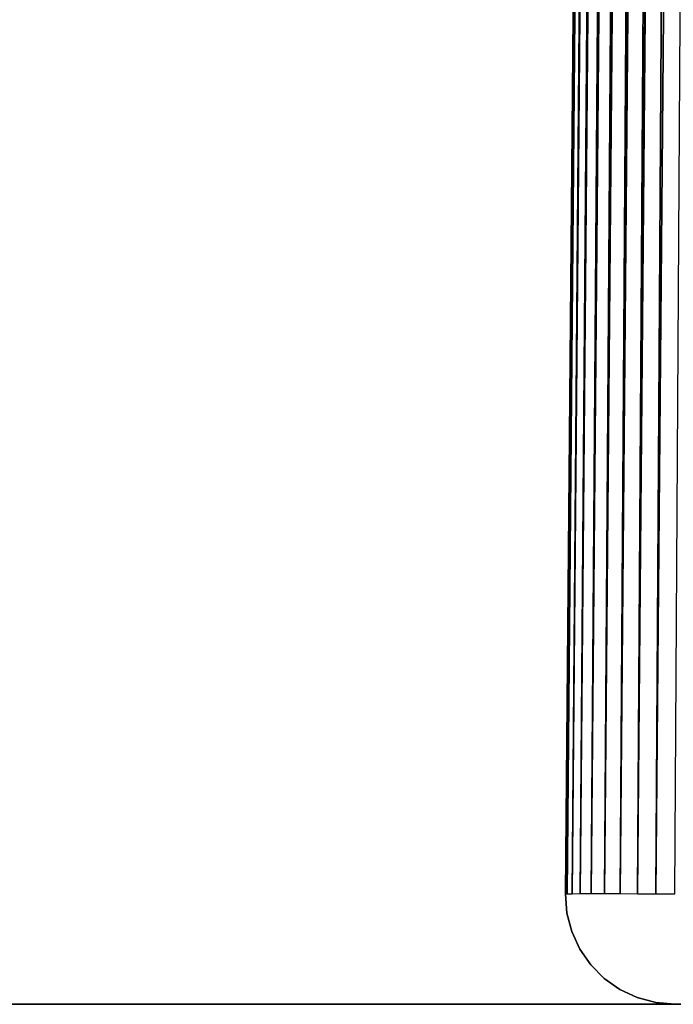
# Model space of a CAD drawing. Header units: millimetres. Extents: x -188 to 188, y -72 to 72.
# Tile 13 of 102: x -74.29 to -71.3, y -72.5 to -68. Entities that reach past the tile are written whole.
import ezdxf

# ---------------------------------------------------------------- set-up
doc = ezdxf.new("R2010")
doc.units = ezdxf.units.MM
doc.header["$LTSCALE"] = 65.185185
for name, color, linetype in [('1', 7, 'CONTINUOUS'), ('137', 7, 'CONTINUOUS'), ('145', 7, 'CONTINUOUS'), ('153', 7, 'CONTINUOUS'), ('2', 7, 'CONTINUOUS'), ('3', 7, 'CONTINUOUS')]:
    doc.layers.add(name, color=color, linetype=linetype)

msp = doc.modelspace()

# ---------------------------------------------------------------- linework, layer by layer
at = {"layer": '1', "color": 7, "linetype": 'Continuous'}
for points in [[(187.5, -72.5), (-187.5, -72.5), (187.5, 72.5), (187.5, -72.5)], [(187.5, 72.5), (-187.5, -72.5), (-187.5, 72.5), (187.5, 72.5)]]:
    msp.add_3dface(points, dxfattribs=at)
at = {"layer": '137', "color": 18, "linetype": 'Continuous', "true_color": 0x640303}
for points in [[(-71.7923, -71.9956, 29.7923), (-71.5043, -38.9956, 29.5043), (-71.7923, -71.9956, 8.2077), (-71.7923, -71.9956, 29.7923)], [(-71.7923, -71.9956, 8.2077), (-71.5043, -38.9956, 29.5043), (-71.5043, -38.9956, 8.4957), (-71.7923, -71.9956, 8.2077)]]:
    msp.add_3dface(points, dxfattribs=at)
at = {"layer": '145', "color": 18, "linetype": 'Continuous', "true_color": 0x640303}
for points in [[(-71.7923, -71.9956, 29.7923), (-71.7923, -71.9956, 8.2077), (-71.7854, -72.083, 8.2077), (-71.7923, -71.9956, 29.7923)], [(-71.7854, -72.083, 29.7923), (-71.7923, -71.9956, 29.7923), (-71.7854, -72.083, 8.2077), (-71.7854, -72.083, 29.7923)], [(-71.7633, -72.1678, 29.7923), (-71.7854, -72.083, 29.7923), (-71.7633, -72.1678, 8.2077), (-71.7633, -72.1678, 29.7923)], [(-71.7633, -72.1678, 8.2077), (-71.7854, -72.083, 29.7923), (-71.7854, -72.083, 8.2077), (-71.7633, -72.1678, 8.2077)], [(-71.7268, -72.2475, 29.7923), (-71.7633, -72.1678, 29.7923), (-71.7268, -72.2475, 8.2077), (-71.7268, -72.2475, 29.7923)], [(-71.7268, -72.2475, 8.2077), (-71.7633, -72.1678, 29.7923), (-71.7633, -72.1678, 8.2077), (-71.7268, -72.2475, 8.2077)], [(-71.6769, -72.3195, 29.7923), (-71.7268, -72.2475, 29.7923), (-71.6769, -72.3195, 8.2077), (-71.6769, -72.3195, 29.7923)], [(-71.6769, -72.3195, 8.2077), (-71.7268, -72.2475, 29.7923), (-71.7268, -72.2475, 8.2077), (-71.6769, -72.3195, 8.2077)], [(-71.6152, -72.3818, 29.7923), (-71.6769, -72.3195, 29.7923), (-71.6152, -72.3818, 8.2077), (-71.6152, -72.3818, 29.7923)], [(-71.6152, -72.3818, 8.2077), (-71.6769, -72.3195, 29.7923), (-71.6769, -72.3195, 8.2077), (-71.6152, -72.3818, 8.2077)], [(-71.5436, -72.4323, 29.7923), (-71.6152, -72.3818, 29.7923), (-71.5436, -72.4323, 8.2077), (-71.5436, -72.4323, 29.7923)], [(-71.5436, -72.4323, 8.2077), (-71.6152, -72.3818, 29.7923), (-71.6152, -72.3818, 8.2077), (-71.5436, -72.4323, 8.2077)], [(-71.4643, -72.4695, 29.7923), (-71.5436, -72.4323, 29.7923), (-71.4643, -72.4695, 8.2077), (-71.4643, -72.4695, 29.7923)], [(-71.4643, -72.4695, 8.2077), (-71.5436, -72.4323, 29.7923), (-71.5436, -72.4323, 8.2077), (-71.4643, -72.4695, 8.2077)], [(-71.3796, -72.4923, 29.7923), (-71.4643, -72.4695, 29.7923), (-71.3796, -72.4923, 8.2077), (-71.3796, -72.4923, 29.7923)], [(-71.3796, -72.4923, 8.2077), (-71.4643, -72.4695, 29.7923), (-71.4643, -72.4695, 8.2077), (-71.3796, -72.4923, 8.2077)], [(-71.2923, -72.5, 8.2077), (-71.2923, -72.5, 29.7923), (-71.3796, -72.4923, 29.7923), (-71.2923, -72.5, 8.2077)], [(-71.2923, -72.5, 8.2077), (-71.3796, -72.4923, 29.7923), (-71.3796, -72.4923, 8.2077), (-71.2923, -72.5, 8.2077)]]:
    msp.add_3dface(points, dxfattribs=at)
at = {"layer": '153', "color": 18, "linetype": 'Continuous', "true_color": 0x640303}
for points in [[(-71.5043, -38.9956, 29.5043), (-71.7923, -71.9956, 29.7923), (-71.7847, -71.9949, 29.8791), (-71.5043, -38.9956, 29.5043)], [(-71.7847, -71.9949, 29.8791), (-71.7622, -71.9944, 29.9633), (-71.4967, -38.9949, 29.5911), (-71.7847, -71.9949, 29.8791)], [(-71.5024, -38.9953, 29.5479), (-71.7847, -71.9949, 29.8791), (-71.4967, -38.9949, 29.5911), (-71.5024, -38.9953, 29.5479)], [(-71.5043, -38.9956, 29.5043), (-71.7847, -71.9949, 29.8791), (-71.5024, -38.9953, 29.5479), (-71.5043, -38.9956, 29.5043)], [(-71.7622, -71.9944, 29.9633), (-71.7253, -71.994, 30.0423), (-71.4742, -38.9944, 29.6753), (-71.7622, -71.9944, 29.9633)], [(-71.4873, -38.9947, 29.6337), (-71.7622, -71.9944, 29.9633), (-71.4742, -38.9944, 29.6753), (-71.4873, -38.9947, 29.6337)], [(-71.4967, -38.9949, 29.5911), (-71.7622, -71.9944, 29.9633), (-71.4873, -38.9947, 29.6337), (-71.4967, -38.9949, 29.5911)], [(-71.7253, -71.994, 30.0423), (-71.6753, -71.9939, 30.1137), (-71.4373, -38.994, 29.7543), (-71.7253, -71.994, 30.0423)], [(-71.4575, -38.9942, 29.7156), (-71.7253, -71.994, 30.0423), (-71.4373, -38.994, 29.7543), (-71.4575, -38.9942, 29.7156)], [(-71.4742, -38.9944, 29.6753), (-71.7253, -71.994, 30.0423), (-71.4575, -38.9942, 29.7156), (-71.4742, -38.9944, 29.6753)], [(-71.6753, -71.9939, 30.1137), (-71.6137, -71.9939, 30.1753), (-71.3874, -38.9939, 29.8257), (-71.6753, -71.9939, 30.1137)], [(-71.4373, -38.994, 29.7543), (-71.6753, -71.9939, 30.1137), (-71.4139, -38.9939, 29.7911), (-71.4373, -38.994, 29.7543)], [(-71.4139, -38.9939, 29.7911), (-71.6753, -71.9939, 30.1137), (-71.4123, -38.9939, 29.7934), (-71.4139, -38.9939, 29.7911)], [(-71.4123, -38.9939, 29.7934), (-71.6753, -71.9939, 30.1137), (-71.3874, -38.9939, 29.8257), (-71.4123, -38.9939, 29.7934)], [(-71.6137, -71.9939, 30.1753), (-71.5423, -71.994, 30.2253), (-71.3257, -38.9939, 29.8873), (-71.6137, -71.9939, 30.1753)], [(-71.3874, -38.9939, 29.8257), (-71.6137, -71.9939, 30.1753), (-71.3257, -38.9939, 29.8873), (-71.3874, -38.9939, 29.8257)], [(-71.3257, -38.9939, 29.8873), (-71.5423, -71.994, 30.2253), (-71.3068, -38.9939, 29.9024), (-71.3257, -38.9939, 29.8873)], [(-71.3068, -38.9939, 29.9024), (-71.5423, -71.994, 30.2253), (-71.2543, -38.994, 29.9373), (-71.3068, -38.9939, 29.9024)], [(-71.5423, -71.994, 30.2253), (-71.4633, -71.9944, 30.2621), (-71.2543, -38.994, 29.9373), (-71.5423, -71.994, 30.2253)], [(-71.2543, -38.994, 29.9373), (-71.4633, -71.9944, 30.2621), (-71.1912, -38.9943, 29.9681), (-71.2543, -38.994, 29.9373)], [(-71.1912, -38.9943, 29.9681), (-71.4633, -71.9944, 30.2621), (-71.1753, -38.9944, 29.9742), (-71.1912, -38.9943, 29.9681)], [(-71.4633, -71.9944, 30.2621), (-71.3792, -71.9949, 30.2847), (-71.1753, -38.9944, 29.9742), (-71.4633, -71.9944, 30.2621)], [(-71.1753, -38.9944, 29.9742), (-71.3792, -71.9949, 30.2847), (-71.0912, -38.9949, 29.9967), (-71.1753, -38.9944, 29.9742)], [(-71.3792, -71.9949, 30.2847), (-71.2923, -71.9956, 30.2923), (-71.0912, -38.9949, 29.9967), (-71.3792, -71.9949, 30.2847)]]:
    msp.add_3dface(points, dxfattribs=at)
at = {"layer": '2', "color": 7, "linetype": 'Continuous'}
for points in [[(-187.5, -72.5, 8), (187.5, -72.5, 8), (-182.5176, 6.0681, 8), (-187.5, -72.5, 8)], [(-182.5176, 6.0681, 8), (187.5, -72.5, 8), (-182.261, 6.0171, 8), (-182.5176, 6.0681, 8)], [(-182.261, 6.0171, 8), (187.5, -72.5, 8), (-182, 6, 8), (-182.261, 6.0171, 8)], [(-182, 6, 8), (187.5, -72.5, 8), (182, 6, 8), (-182, 6, 8)]]:
    msp.add_3dface(points, dxfattribs=at)
at = {"layer": '3', "color": 7, "linetype": 'Continuous'}
for points in [[(-187.5, -72.5), (187.5, -72.5), (-187.5, -72.5, 8), (-187.5, -72.5)], [(-187.5, -72.5, 8), (187.5, -72.5), (187.5, -72.5, 8), (-187.5, -72.5, 8)]]:
    msp.add_3dface(points, dxfattribs=at)

doc.saveas('drawing.dxf')
